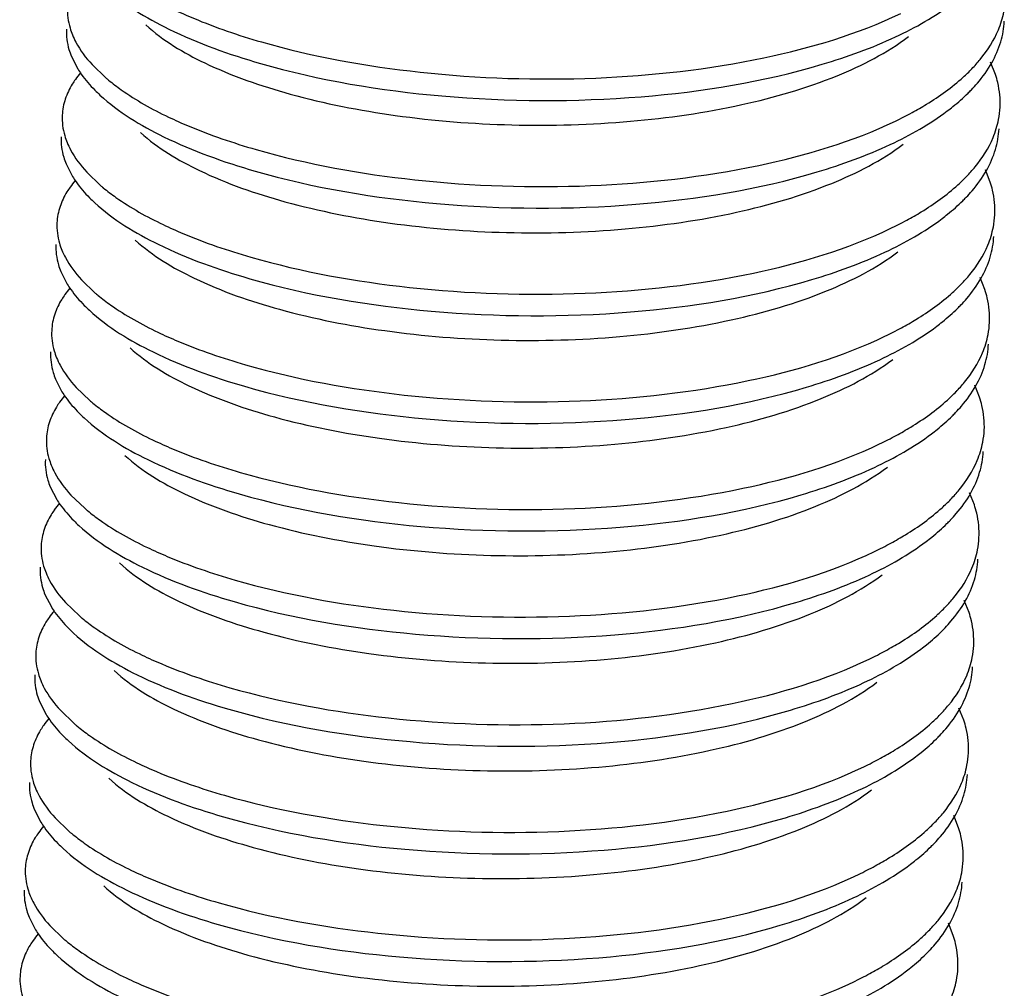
# Model space of a CAD drawing. Header units: millimetres. Extents: x -24622 to 2009, y -1603 to 2074.
# Tile 103 of 256: x -1464.43 to -1460.22, y 1067.79 to 1071.92. Entities that reach past the tile are written whole.
import ezdxf

# ---------------------------------------------------------------- set-up
doc = ezdxf.new("R2010")
doc.units = ezdxf.units.MM

msp = doc.modelspace()

# ---------------------------------------------------------------- linework, layer by layer
at = {"color": 7, "linetype": 'Continuous'}
for p, q in [((-1464.2077, 1071.7655), (-1464.1803, 1071.712)), ((-1460.26, 1071.6884), (-1460.2806, 1071.7401)), ((-1464.1195, 1071.7306), (-1464.0606, 1071.674)), ((-1464.2302, 1071.3059), (-1464.2028, 1071.2524)), ((-1460.2825, 1071.2288), (-1460.3032, 1071.2804)), ((-1464.142, 1071.2709), (-1464.0831, 1071.2144)), ((-1464.2528, 1070.8462), (-1464.2254, 1070.7928)), ((-1460.3051, 1070.7692), (-1460.3257, 1070.8208)), ((-1464.1646, 1070.8113), (-1464.1057, 1070.7547)), ((-1464.2753, 1070.3866), (-1464.2479, 1070.3332)), ((-1464.1871, 1070.3517), (-1464.1282, 1070.2951)), ((-1460.3276, 1070.3095), (-1460.3483, 1070.3612)), ((-1464.2979, 1069.927), (-1464.2704, 1069.8735)), ((-1464.2096, 1069.892), (-1464.1507, 1069.8355)), ((-1460.3502, 1069.8499), (-1460.3708, 1069.9016)), ((-1464.3204, 1069.4673), (-1464.293, 1069.4139)), ((-1464.2322, 1069.4324), (-1464.1733, 1069.3758)), ((-1460.3727, 1069.3903), (-1460.3933, 1069.4419)), ((-1464.3429, 1069.0077), (-1464.3155, 1068.9543)), ((-1464.2547, 1068.9728), (-1464.1958, 1068.9162)), ((-1460.3952, 1068.9307), (-1460.4159, 1068.9823)), ((-1464.3655, 1068.5481), (-1464.3381, 1068.4946)), ((-1464.2773, 1068.5132), (-1464.2183, 1068.4566)), ((-1460.4178, 1068.471), (-1460.4384, 1068.5227)), ((-1464.388, 1068.0885), (-1464.3606, 1068.035)), ((-1464.2998, 1068.0535), (-1464.2409, 1067.997)), ((-1460.4403, 1068.0114), (-1460.461, 1068.063))]:
    msp.add_line(p, q, dxfattribs=at)
for centre, radius, start, end in [((-1460.9138, 1072.2475), 0.7696, 312.0888, 315.9431), ((-1463.8527, 1071.4277), 0.4139, 139.821, 144.6456), ((-1463.5323, 1072.2907), 0.8121, 229.4182, 230.5251), ((-1463.6223, 1072.1033), 0.6838, 224.8372, 227.3741), ((-1460.89, 1072.1273), 0.7296, 314.6681, 316.2816), ((-1460.6094, 1071.5663), 0.3696, 349.088, 357.1835), ((-1461.387, 1072.9464), 1.6165, 295.6486, 298.4696), ((-1463.8752, 1070.968), 0.4139, 139.821, 144.6456), ((-1460.9363, 1071.7879), 0.7696, 312.0888, 315.9431), ((-1463.5548, 1071.8311), 0.8121, 229.4182, 230.5251), ((-1463.6448, 1071.6436), 0.6838, 224.8372, 227.3741), ((-1460.9125, 1071.6677), 0.7296, 314.6681, 316.2816), ((-1461.4095, 1072.4868), 1.6165, 295.6486, 298.4696), ((-1460.632, 1071.1066), 0.3696, 349.088, 357.1835), ((-1463.8978, 1070.5084), 0.4139, 139.821, 144.6456), ((-1460.9589, 1071.3283), 0.7696, 312.0888, 315.9431), ((-1463.5774, 1071.3715), 0.8121, 229.4182, 230.5251), ((-1463.6674, 1071.184), 0.6838, 224.8372, 227.3741), ((-1460.935, 1071.2081), 0.7296, 314.6681, 316.2816), ((-1461.432, 1072.0272), 1.6165, 295.6486, 298.4696), ((-1460.6545, 1070.647), 0.3696, 349.088, 357.1835), ((-1463.9203, 1070.0488), 0.4139, 139.821, 144.6456), ((-1460.9814, 1070.8686), 0.7696, 312.0888, 315.9431), ((-1463.5999, 1070.9118), 0.8121, 229.4182, 230.5251), ((-1463.6899, 1070.7244), 0.6838, 224.8372, 227.3741), ((-1460.9576, 1070.7485), 0.7296, 314.6681, 316.2816), ((-1461.4546, 1071.5675), 1.6165, 295.6486, 298.4696), ((-1460.677, 1070.1874), 0.3696, 349.088, 357.1835), ((-1463.9429, 1069.5892), 0.4139, 139.821, 144.6456), ((-1461.0039, 1070.409), 0.7696, 312.0888, 315.9431), ((-1463.6225, 1070.4522), 0.8121, 229.4182, 230.5251), ((-1463.7125, 1070.2647), 0.6838, 224.8372, 227.3741), ((-1460.9801, 1070.2888), 0.7296, 314.6681, 316.2816), ((-1461.4771, 1071.1079), 1.6165, 295.6486, 298.4696), ((-1460.6996, 1069.7278), 0.3696, 349.088, 357.1835), ((-1463.9654, 1069.1295), 0.4139, 139.821, 144.6456), ((-1461.0265, 1069.9494), 0.7696, 312.0888, 315.9431), ((-1463.645, 1069.9926), 0.8121, 229.4182, 230.5251), ((-1463.735, 1069.8051), 0.6838, 224.8372, 227.3741), ((-1461.0026, 1069.8292), 0.7296, 314.6681, 316.2816), ((-1461.4997, 1070.6483), 1.6165, 295.6486, 298.4696), ((-1460.7221, 1069.2681), 0.3696, 349.088, 357.1835), ((-1463.9879, 1068.6699), 0.4139, 139.821, 144.6456), ((-1461.049, 1069.4897), 0.7696, 312.0888, 315.9431), ((-1463.6675, 1069.533), 0.8121, 229.4182, 230.5251), ((-1463.7575, 1069.3455), 0.6838, 224.8372, 227.3741), ((-1461.0252, 1069.3696), 0.7296, 314.6681, 316.2816), ((-1461.5222, 1070.1887), 1.6165, 295.6486, 298.4696), ((-1460.7446, 1068.8085), 0.3696, 349.088, 357.1835), ((-1464.0105, 1068.2103), 0.4139, 139.821, 144.6456), ((-1463.6901, 1069.0733), 0.8121, 229.4182, 230.5251), ((-1461.0716, 1069.0301), 0.7696, 312.0888, 315.9431), ((-1463.7801, 1068.8859), 0.6838, 224.8372, 227.3741), ((-1461.0477, 1068.9099), 0.7296, 314.6681, 316.2816), ((-1460.7672, 1068.3489), 0.3696, 349.088, 357.1835), ((-1461.5447, 1069.729), 1.6165, 295.6486, 298.4696), ((-1464.033, 1067.7506), 0.4139, 139.821, 144.6456), ((-1463.7126, 1068.6137), 0.8121, 229.4182, 230.5251), ((-1461.0941, 1068.5705), 0.7696, 312.0888, 315.9431), ((-1463.8026, 1068.4262), 0.6838, 224.8372, 227.3741), ((-1461.0703, 1068.4503), 0.7296, 314.6681, 316.2816), ((-1460.7897, 1067.8892), 0.3696, 349.088, 357.1835), ((-1461.5673, 1069.2694), 1.6165, 295.6486, 298.4696)]:
    msp.add_arc(centre, radius, start, end, dxfattribs=at)
for points, start_tangent, end_tangent in [([(-1464.0629, 1072.0597), (-1463.7911, 1071.882), (-1463.4002, 1071.7352)], (0.735524, -0.677498), (0.961024, -0.276464)), ([(-1463.4002, 1071.7352), (-1462.625, 1071.5965), (-1461.7737, 1071.5932), (-1460.9998, 1071.7314), (-1460.6869, 1071.8485), (-1460.4432, 1071.9919)], (0.961024, -0.276464), (0.798461, 0.602046)), ([(-1464.2241, 1071.9738), (-1464.2134, 1071.8866), (-1464.2032, 1071.8574)], (-0.048761, -0.99881), (0.37737, -0.926062)), ([(-1463.7703, 1071.9661), (-1463.6857, 1071.9282), (-1463.3957, 1071.8271)], (0.902338, -0.43103), (0.961024, -0.276464)), ([(-1463.3957, 1071.8271), (-1462.7181, 1071.6981), (-1461.9672, 1071.673), (-1461.2489, 1071.7594), (-1460.6647, 1071.9488)], (0.961024, -0.276464), (0.901202, 0.4334)), ([(-1460.2476, 1071.8783), (-1460.2239, 1071.9559)], (0.385657, 0.922642), (0.18914, 0.98195)), ([(-1460.2373, 1071.8277), (-1460.2222, 1071.9158)], (0.28417, 0.958774), (0.048797, 0.998809)), ([(-1464.2286, 1071.8819), (-1464.2179, 1071.7946), (-1464.2077, 1071.7655)], (-0.048761, -0.99881), (0.37737, -0.926062)), ([(-1463.8893, 1071.8999), (-1463.6377, 1071.7374), (-1463.2728, 1071.6044), (-1462.8237, 1071.5133), (-1462.3259, 1071.4729), (-1461.8191, 1071.4882), (-1461.3435, 1071.5594), (-1460.9368, 1071.6827), (-1460.6315, 1071.8499)], (0.735477, -0.677549), (0.798212, 0.602377)), ([(-1460.3607, 1071.7123), (-1460.3248, 1071.7526), (-1460.2476, 1071.8783)], (0.694786, 0.719217), (0.385657, 0.922642)), ([(-1464.2032, 1071.8574), (-1464.1882, 1071.8254), (-1464.1195, 1071.7306)], (0.37737, -0.926062), (0.676472, -0.736469)), ([(-1460.2762, 1071.7374), (-1460.2373, 1071.8277)], (0.493567, 0.869708), (0.28417, 0.958774)), ([(-1460.3626, 1071.6231), (-1460.3373, 1071.651), (-1460.2762, 1071.7374)], (0.691016, 0.72284), (0.493567, 0.869708)), ([(-1464.1803, 1071.712), (-1464.1651, 1071.6891), (-1464.1072, 1071.6211)], (0.526052, -0.850452), (0.704812, -0.709394)), ([(-1464.1903, 1071.6672), (-1464.2039, 1071.6465), (-1464.2336, 1071.5833)], (-0.577811, -0.816171), (-0.31537, -0.948969)), ([(-1464.0486, 1071.6639), (-1463.9945, 1071.6227), (-1463.7929, 1071.5064)], (0.771848, -0.635807), (0.902338, -0.43103)), ([(-1460.6164, 1071.5254), (-1460.5544, 1071.5611), (-1460.3979, 1071.6763)], (0.878776, 0.477234), (0.741573, 0.670872)), ([(-1460.2402, 1071.5481), (-1460.2501, 1071.6533), (-1460.26, 1071.6884)], (0.048797, 0.998809), (-0.313223, 0.94968)), ([(-1464.2336, 1071.5833), (-1464.2467, 1071.5142)], (-0.31537, -0.948969), (-0.048761, -0.99881)), ([(-1464.0854, 1071.6001), (-1463.8137, 1071.4224), (-1463.4228, 1071.2755)], (0.735524, -0.677498), (0.961024, -0.276464)), ([(-1460.4657, 1071.5323), (-1460.4418, 1071.5509), (-1460.377, 1071.6084)], (0.798461, 0.602046), (0.711096, 0.703095)), ([(-1463.4228, 1071.2755), (-1462.6476, 1071.1369), (-1461.7962, 1071.1336), (-1461.0223, 1071.2718), (-1460.7094, 1071.3889), (-1460.4657, 1071.5323)], (0.961024, -0.276464), (0.798461, 0.602046)), ([(-1464.2467, 1071.5142), (-1464.236, 1071.4269), (-1464.2257, 1071.3978)], (-0.048761, -0.99881), (0.37737, -0.926062)), ([(-1463.7929, 1071.5064), (-1463.7082, 1071.4685), (-1463.4182, 1071.3675)], (0.902338, -0.43103), (0.961024, -0.276464)), ([(-1463.4182, 1071.3675), (-1462.7407, 1071.2384), (-1461.9898, 1071.2134), (-1461.2715, 1071.2997), (-1460.6873, 1071.4892)], (0.961024, -0.276464), (0.901202, 0.4334)), ([(-1460.2701, 1071.4187), (-1460.2465, 1071.4963)], (0.385657, 0.922642), (0.18914, 0.98195)), ([(-1460.2599, 1071.3681), (-1460.2448, 1071.4562)], (0.28417, 0.958774), (0.048797, 0.998809)), ([(-1464.2512, 1071.4223), (-1464.2405, 1071.335), (-1464.2302, 1071.3059)], (-0.048761, -0.99881), (0.37737, -0.926062)), ([(-1463.9118, 1071.4403), (-1463.6602, 1071.2777), (-1463.2953, 1071.1448), (-1462.8462, 1071.0537), (-1462.3484, 1071.0133), (-1461.8416, 1071.0285), (-1461.366, 1071.0998), (-1460.9594, 1071.2231), (-1460.654, 1071.3903)], (0.735477, -0.677549), (0.798207, 0.602384)), ([(-1460.3832, 1071.2527), (-1460.3473, 1071.293), (-1460.2701, 1071.4187)], (0.694786, 0.719217), (0.385657, 0.922642)), ([(-1464.2257, 1071.3978), (-1464.2107, 1071.3658), (-1464.142, 1071.2709)], (0.37737, -0.926062), (0.676472, -0.736469)), ([(-1460.2987, 1071.2778), (-1460.2599, 1071.3681)], (0.493567, 0.869708), (0.28417, 0.958774)), ([(-1460.3852, 1071.1635), (-1460.3599, 1071.1914), (-1460.2987, 1071.2778)], (0.691016, 0.72284), (0.493567, 0.869708)), ([(-1464.2028, 1071.2524), (-1464.1876, 1071.2295), (-1464.1298, 1071.1615)], (0.526052, -0.850452), (0.704812, -0.709394)), ([(-1464.2128, 1071.2075), (-1464.2264, 1071.1869), (-1464.2562, 1071.1237)], (-0.577811, -0.816171), (-0.31537, -0.948969)), ([(-1464.0711, 1071.2043), (-1464.0171, 1071.1631), (-1463.8154, 1071.0468)], (0.771848, -0.635807), (0.902338, -0.43103)), ([(-1460.6389, 1071.0658), (-1460.577, 1071.1014), (-1460.4205, 1071.2167)], (0.878776, 0.477234), (0.741573, 0.670872)), ([(-1460.2628, 1071.0885), (-1460.2726, 1071.1937), (-1460.2825, 1071.2288)], (0.048797, 0.998809), (-0.313223, 0.94968)), ([(-1460.4882, 1071.0727), (-1460.4643, 1071.0913), (-1460.3996, 1071.1488)], (0.798461, 0.602046), (0.711096, 0.703095)), ([(-1464.2562, 1071.1237), (-1464.2692, 1071.0546)], (-0.31537, -0.948969), (-0.048761, -0.99881)), ([(-1464.1079, 1071.1405), (-1463.8362, 1070.9628), (-1463.4453, 1070.8159)], (0.735524, -0.677498), (0.961024, -0.276464)), ([(-1463.4453, 1070.8159), (-1462.6701, 1070.6773), (-1461.8187, 1070.6739), (-1461.0449, 1070.8122), (-1460.7319, 1070.9293), (-1460.4882, 1071.0727)], (0.961024, -0.276464), (0.798461, 0.602046)), ([(-1464.2692, 1071.0546), (-1464.2585, 1070.9673), (-1464.2483, 1070.9382)], (-0.048761, -0.99881), (0.37737, -0.926062)), ([(-1463.8154, 1071.0468), (-1463.7308, 1071.0089), (-1463.4408, 1070.9078)], (0.902338, -0.43103), (0.961024, -0.276464)), ([(-1463.4408, 1070.9078), (-1462.7632, 1070.7788), (-1462.0123, 1070.7538), (-1461.294, 1070.8401), (-1460.7098, 1071.0296)], (0.961024, -0.276464), (0.901202, 0.4334)), ([(-1460.2926, 1070.959), (-1460.269, 1071.0367)], (0.385657, 0.922642), (0.18914, 0.98195)), ([(-1463.9344, 1070.9807), (-1463.6827, 1070.8181), (-1463.3179, 1070.6851), (-1462.8687, 1070.594), (-1462.371, 1070.5537), (-1461.8642, 1070.5689), (-1461.3886, 1070.6402), (-1460.9819, 1070.7635), (-1460.6766, 1070.9306)], (0.735477, -0.677549), (0.798212, 0.602377)), ([(-1460.2824, 1070.9085), (-1460.2673, 1070.9966)], (0.28417, 0.958774), (0.048797, 0.998809)), ([(-1464.2737, 1070.9626), (-1464.263, 1070.8754), (-1464.2528, 1070.8462)], (-0.048761, -0.99881), (0.37737, -0.926062)), ([(-1464.2483, 1070.9382), (-1464.2332, 1070.9062), (-1464.1646, 1070.8113)], (0.37737, -0.926062), (0.676472, -0.736469)), ([(-1460.4058, 1070.7931), (-1460.3698, 1070.8333), (-1460.2926, 1070.959)], (0.694786, 0.719217), (0.385657, 0.922642)), ([(-1460.3212, 1070.8182), (-1460.2824, 1070.9085)], (0.493567, 0.869708), (0.28417, 0.958774)), ([(-1460.4077, 1070.7038), (-1460.3824, 1070.7318), (-1460.3212, 1070.8182)], (0.691016, 0.72284), (0.493567, 0.869708)), ([(-1464.2254, 1070.7928), (-1464.2101, 1070.7698), (-1464.1523, 1070.7018)], (0.526052, -0.850452), (0.704812, -0.709394)), ([(-1464.2354, 1070.7479), (-1464.249, 1070.7273), (-1464.2787, 1070.664)], (-0.577811, -0.816171), (-0.31537, -0.948969)), ([(-1464.0936, 1070.7446), (-1464.0396, 1070.7035), (-1463.8379, 1070.5872)], (0.771848, -0.635807), (0.902338, -0.43103)), ([(-1460.6615, 1070.6061), (-1460.5995, 1070.6418), (-1460.443, 1070.7571)], (0.878776, 0.477234), (0.741573, 0.670872)), ([(-1460.2853, 1070.6289), (-1460.2952, 1070.734), (-1460.3051, 1070.7692)], (0.048797, 0.998809), (-0.313223, 0.94968)), ([(-1460.5108, 1070.613), (-1460.4868, 1070.6317), (-1460.4221, 1070.6892)], (0.798461, 0.602046), (0.711096, 0.703095)), ([(-1464.2787, 1070.664), (-1464.2918, 1070.5949)], (-0.31537, -0.948969), (-0.048761, -0.99881)), ([(-1464.1305, 1070.6808), (-1463.8587, 1070.5031), (-1463.4678, 1070.3563)], (0.735524, -0.677498), (0.961024, -0.276464)), ([(-1463.4678, 1070.3563), (-1462.6926, 1070.2176), (-1461.8413, 1070.2143), (-1461.0674, 1070.3525), (-1460.7545, 1070.4697), (-1460.5108, 1070.613)], (0.961024, -0.276464), (0.798461, 0.602046)), ([(-1464.2918, 1070.5949), (-1464.281, 1070.5077), (-1464.2708, 1070.4785)], (-0.048761, -0.99881), (0.37737, -0.926062)), ([(-1463.8379, 1070.5872), (-1463.7533, 1070.5493), (-1463.4633, 1070.4482)], (0.902338, -0.43103), (0.961024, -0.276464)), ([(-1463.4633, 1070.4482), (-1462.7857, 1070.3192), (-1462.0348, 1070.2941), (-1461.3165, 1070.3805), (-1460.7323, 1070.5699)], (0.961024, -0.276464), (0.901202, 0.4334)), ([(-1460.3152, 1070.4994), (-1460.2916, 1070.577)], (0.385657, 0.922642), (0.18914, 0.98195)), ([(-1463.9569, 1070.521), (-1463.7053, 1070.3585), (-1463.3404, 1070.2255), (-1462.8913, 1070.1344), (-1462.3935, 1070.094), (-1461.8867, 1070.1093), (-1461.4111, 1070.1806), (-1461.0045, 1070.3038), (-1460.6991, 1070.471)], (0.735477, -0.677549), (0.798212, 0.602377)), ([(-1460.3049, 1070.4488), (-1460.2898, 1070.5369)], (0.28417, 0.958774), (0.048797, 0.998809)), ([(-1464.2963, 1070.503), (-1464.2855, 1070.4158), (-1464.2753, 1070.3866)], (-0.048761, -0.99881), (0.37737, -0.926062)), ([(-1464.2708, 1070.4785), (-1464.2558, 1070.4465), (-1464.1871, 1070.3517)], (0.37737, -0.926062), (0.676472, -0.736469)), ([(-1460.4283, 1070.3334), (-1460.3924, 1070.3737), (-1460.3152, 1070.4994)], (0.694786, 0.719217), (0.385657, 0.922642)), ([(-1460.3438, 1070.3586), (-1460.3049, 1070.4488)], (0.493567, 0.869708), (0.28417, 0.958774)), ([(-1460.4302, 1070.2442), (-1460.4049, 1070.2722), (-1460.3438, 1070.3586)], (0.691016, 0.72284), (0.493567, 0.869708)), ([(-1464.2479, 1070.3332), (-1464.2327, 1070.3102), (-1464.1748, 1070.2422)], (0.526052, -0.850452), (0.704812, -0.709394)), ([(-1460.3079, 1070.1692), (-1460.3177, 1070.2744), (-1460.3276, 1070.3095)], (0.048797, 0.998809), (-0.313223, 0.94968)), ([(-1464.2579, 1070.2883), (-1464.2715, 1070.2676), (-1464.3012, 1070.2044)], (-0.577811, -0.816171), (-0.31537, -0.948969)), ([(-1464.1162, 1070.285), (-1464.0621, 1070.2438), (-1463.8605, 1070.1275)], (0.771848, -0.635807), (0.902338, -0.43103)), ([(-1460.684, 1070.1465), (-1460.6221, 1070.1822), (-1460.4655, 1070.2975)], (0.878776, 0.477234), (0.741573, 0.670872)), ([(-1460.5333, 1070.1534), (-1460.5094, 1070.172), (-1460.4446, 1070.2295)], (0.798461, 0.602046), (0.711096, 0.703095)), ([(-1464.3012, 1070.2044), (-1464.3143, 1070.1353)], (-0.31537, -0.948969), (-0.048761, -0.99881)), ([(-1464.153, 1070.2212), (-1463.8813, 1070.0435), (-1463.4904, 1069.8967)], (0.735524, -0.677498), (0.961024, -0.276464)), ([(-1463.4904, 1069.8967), (-1462.7152, 1069.758), (-1461.8638, 1069.7547), (-1461.0899, 1069.8929), (-1460.777, 1070.01), (-1460.5333, 1070.1534)], (0.961024, -0.276464), (0.798461, 0.602046)), ([(-1464.3143, 1070.1353), (-1464.3036, 1070.0481), (-1464.2934, 1070.0189)], (-0.048761, -0.99881), (0.37737, -0.926062)), ([(-1463.8605, 1070.1275), (-1463.7759, 1070.0896), (-1463.4859, 1069.9886)], (0.902338, -0.43103), (0.961024, -0.276464)), ([(-1463.4859, 1069.9886), (-1462.8083, 1069.8596), (-1462.0574, 1069.8345), (-1461.3391, 1069.9208), (-1460.7549, 1070.1103)], (0.961024, -0.276464), (0.901202, 0.4334)), ([(-1460.3377, 1070.0398), (-1460.3141, 1070.1174)], (0.385657, 0.922642), (0.18914, 0.98195)), ([(-1463.9794, 1070.0614), (-1463.7278, 1069.8988), (-1463.363, 1069.7659), (-1462.9138, 1069.6748), (-1462.4161, 1069.6344), (-1461.9092, 1069.6496), (-1461.4336, 1069.7209), (-1461.027, 1069.8442), (-1460.7216, 1070.0114)], (0.735477, -0.677549), (0.798212, 0.602377)), ([(-1460.3275, 1069.9892), (-1460.3124, 1070.0773)], (0.28417, 0.958774), (0.048797, 0.998809)), ([(-1464.3188, 1070.0434), (-1464.3081, 1069.9561), (-1464.2979, 1069.927)], (-0.048761, -0.99881), (0.37737, -0.926062)), ([(-1464.2934, 1070.0189), (-1464.2783, 1069.9869), (-1464.2096, 1069.892)], (0.37737, -0.926062), (0.676472, -0.736469)), ([(-1460.4508, 1069.8738), (-1460.4149, 1069.9141), (-1460.3377, 1070.0398)], (0.694786, 0.719217), (0.385657, 0.922642)), ([(-1460.3663, 1069.8989), (-1460.3275, 1069.9892)], (0.493567, 0.869708), (0.28417, 0.958774)), ([(-1460.4528, 1069.7846), (-1460.4275, 1069.8125), (-1460.3663, 1069.8989)], (0.691016, 0.72284), (0.493567, 0.869708)), ([(-1464.2704, 1069.8735), (-1464.2552, 1069.8506), (-1464.1974, 1069.7826)], (0.526052, -0.850452), (0.704812, -0.709394)), ([(-1460.3304, 1069.7096), (-1460.3402, 1069.8148), (-1460.3502, 1069.8499)], (0.048797, 0.998809), (-0.313223, 0.94968)), ([(-1464.2804, 1069.8287), (-1464.294, 1069.808), (-1464.3238, 1069.7448)], (-0.577811, -0.816171), (-0.31537, -0.948969)), ([(-1464.1387, 1069.8254), (-1464.0847, 1069.7842), (-1463.883, 1069.6679)], (0.771848, -0.635807), (0.902338, -0.43103)), ([(-1460.7065, 1069.6869), (-1460.6446, 1069.7225), (-1460.4881, 1069.8378)], (0.878776, 0.477234), (0.741573, 0.670872)), ([(-1464.1756, 1069.7616), (-1463.9038, 1069.5839), (-1463.5129, 1069.437)], (0.735524, -0.677498), (0.961024, -0.276464)), ([(-1460.5558, 1069.6938), (-1460.5319, 1069.7124), (-1460.4672, 1069.7699)], (0.798461, 0.602046), (0.711096, 0.703095)), ([(-1464.3238, 1069.7448), (-1464.3368, 1069.6757)], (-0.31537, -0.948969), (-0.048761, -0.99881)), ([(-1463.5129, 1069.437), (-1462.7377, 1069.2984), (-1461.8864, 1069.295), (-1461.1125, 1069.4333), (-1460.7995, 1069.5504), (-1460.5558, 1069.6938)], (0.961024, -0.276464), (0.798461, 0.602046)), ([(-1464.3368, 1069.6757), (-1464.3261, 1069.5884), (-1464.3159, 1069.5593)], (-0.048761, -0.99881), (0.37737, -0.926062)), ([(-1463.883, 1069.6679), (-1463.7984, 1069.63), (-1463.5084, 1069.529)], (0.902338, -0.43103), (0.961024, -0.276464)), ([(-1463.5084, 1069.529), (-1462.8308, 1069.3999), (-1462.0799, 1069.3749), (-1461.3616, 1069.4612), (-1460.7774, 1069.6507)], (0.961024, -0.276464), (0.901202, 0.4334)), ([(-1460.3603, 1069.5801), (-1460.3366, 1069.6578)], (0.385657, 0.922642), (0.18914, 0.98195)), ([(-1464.002, 1069.6018), (-1463.7504, 1069.4392), (-1463.3855, 1069.3063), (-1462.9364, 1069.2151), (-1462.4386, 1069.1748), (-1461.9318, 1069.19), (-1461.4562, 1069.2613), (-1461.0495, 1069.3846), (-1460.7442, 1069.5517)], (0.735477, -0.677549), (0.798207, 0.602384)), ([(-1460.35, 1069.5296), (-1460.3349, 1069.6177)], (0.28417, 0.958774), (0.048797, 0.998809)), ([(-1464.3413, 1069.5838), (-1464.3306, 1069.4965), (-1464.3204, 1069.4673)], (-0.048761, -0.99881), (0.37737, -0.926062)), ([(-1464.3159, 1069.5593), (-1464.3008, 1069.5273), (-1464.2322, 1069.4324)], (0.37737, -0.926062), (0.676472, -0.736469)), ([(-1460.4734, 1069.4142), (-1460.4374, 1069.4544), (-1460.3603, 1069.5801)], (0.694786, 0.719217), (0.385657, 0.922642)), ([(-1460.3888, 1069.4393), (-1460.35, 1069.5296)], (0.493567, 0.869708), (0.28417, 0.958774)), ([(-1460.4753, 1069.3249), (-1460.45, 1069.3529), (-1460.3888, 1069.4393)], (0.691016, 0.72284), (0.493567, 0.869708)), ([(-1464.293, 1069.4139), (-1464.2777, 1069.391), (-1464.2199, 1069.3229)], (0.526052, -0.850452), (0.704812, -0.709394)), ([(-1460.3529, 1069.25), (-1460.3628, 1069.3552), (-1460.3727, 1069.3903)], (0.048797, 0.998809), (-0.313223, 0.94968)), ([(-1464.303, 1069.369), (-1464.3166, 1069.3484), (-1464.3463, 1069.2851)], (-0.577811, -0.816171), (-0.31537, -0.948969)), ([(-1464.1613, 1069.3657), (-1464.1072, 1069.3246), (-1463.9056, 1069.2083)], (0.771848, -0.635807), (0.902338, -0.43103)), ([(-1460.7291, 1069.2273), (-1460.6671, 1069.2629), (-1460.5106, 1069.3782)], (0.878776, 0.477234), (0.741573, 0.670872)), ([(-1464.1981, 1069.302), (-1463.9264, 1069.1242), (-1463.5354, 1068.9774)], (0.735524, -0.677498), (0.961024, -0.276464)), ([(-1460.5784, 1069.2342), (-1460.5545, 1069.2528), (-1460.4897, 1069.3103)], (0.798461, 0.602046), (0.711096, 0.703095)), ([(-1464.3463, 1069.2851), (-1464.3594, 1069.2161)], (-0.31537, -0.948969), (-0.048761, -0.99881)), ([(-1464.3594, 1069.2161), (-1464.3486, 1069.1288), (-1464.3384, 1069.0996)], (-0.048761, -0.99881), (0.37737, -0.926062)), ([(-1463.5354, 1068.9774), (-1462.7603, 1068.8388), (-1461.9089, 1068.8354), (-1461.135, 1068.9737), (-1460.8221, 1069.0908), (-1460.5784, 1069.2342)], (0.961024, -0.276464), (0.798461, 0.602046)), ([(-1463.9056, 1069.2083), (-1463.8209, 1069.1704), (-1463.5309, 1069.0693)], (0.902338, -0.43103), (0.961024, -0.276464)), ([(-1463.5309, 1069.0693), (-1462.8534, 1068.9403), (-1462.1025, 1068.9152), (-1461.3841, 1069.0016), (-1460.7999, 1069.1911)], (0.961024, -0.276464), (0.901202, 0.4334)), ([(-1460.3828, 1069.1205), (-1460.3592, 1069.1982)], (0.385657, 0.922642), (0.18914, 0.98195)), ([(-1464.0245, 1069.1421), (-1463.7729, 1068.9796), (-1463.408, 1068.8466), (-1462.9589, 1068.7555), (-1462.4611, 1068.7151), (-1461.9543, 1068.7304), (-1461.4787, 1068.8017), (-1461.0721, 1068.925), (-1460.7667, 1069.0921)], (0.735477, -0.677549), (0.798212, 0.602377)), ([(-1460.3725, 1069.0699), (-1460.3574, 1069.158)], (0.28417, 0.958774), (0.048797, 0.998809)), ([(-1464.3639, 1069.1241), (-1464.3532, 1069.0369), (-1464.3429, 1069.0077)], (-0.048761, -0.99881), (0.37737, -0.926062)), ([(-1464.3384, 1069.0996), (-1464.3234, 1069.0677), (-1464.2547, 1068.9728)], (0.37737, -0.926062), (0.676472, -0.736469)), ([(-1460.4959, 1068.9545), (-1460.46, 1068.9948), (-1460.3828, 1069.1205)], (0.694786, 0.719217), (0.385657, 0.922642)), ([(-1460.4114, 1068.9797), (-1460.3725, 1069.0699)], (0.493567, 0.869708), (0.28417, 0.958774)), ([(-1460.4978, 1068.8653), (-1460.4725, 1068.8933), (-1460.4114, 1068.9797)], (0.691016, 0.72284), (0.493567, 0.869708)), ([(-1464.3155, 1068.9543), (-1464.3003, 1068.9313), (-1464.2424, 1068.8633)], (0.526052, -0.850452), (0.704812, -0.709394)), ([(-1460.3755, 1068.7903), (-1460.3853, 1068.8955), (-1460.3952, 1068.9307)], (0.048797, 0.998809), (-0.313223, 0.94968)), ([(-1464.3255, 1068.9094), (-1464.3391, 1068.8888), (-1464.3688, 1068.8255)], (-0.577811, -0.816171), (-0.31537, -0.948969)), ([(-1464.1838, 1068.9061), (-1464.1298, 1068.8649), (-1463.9281, 1068.7487)], (0.771848, -0.635807), (0.902338, -0.43103)), ([(-1460.7516, 1068.7676), (-1460.6897, 1068.8033), (-1460.5331, 1068.9186)], (0.878776, 0.477234), (0.741573, 0.670872)), ([(-1464.2206, 1068.8423), (-1463.9489, 1068.6646), (-1463.558, 1068.5178)], (0.735524, -0.677498), (0.961024, -0.276464)), ([(-1460.6009, 1068.7745), (-1460.577, 1068.7931), (-1460.5122, 1068.8507)], (0.798461, 0.602046), (0.711096, 0.703095)), ([(-1464.3688, 1068.8255), (-1464.3819, 1068.7564)], (-0.31537, -0.948969), (-0.048761, -0.99881)), ([(-1464.3819, 1068.7564), (-1464.3712, 1068.6692), (-1464.361, 1068.64)], (-0.048761, -0.99881), (0.37737, -0.926062)), ([(-1463.558, 1068.5178), (-1462.7828, 1068.3791), (-1461.9314, 1068.3758), (-1461.1575, 1068.514), (-1460.8446, 1068.6311), (-1460.6009, 1068.7745)], (0.961024, -0.276464), (0.798461, 0.602046)), ([(-1463.9281, 1068.7487), (-1463.8435, 1068.7108), (-1463.5535, 1068.6097)], (0.902338, -0.43103), (0.961024, -0.276464)), ([(-1463.5535, 1068.6097), (-1462.8759, 1068.4807), (-1462.125, 1068.4556), (-1461.4067, 1068.542), (-1460.8225, 1068.7314)], (0.961024, -0.276464), (0.901202, 0.4334)), ([(-1460.4053, 1068.6609), (-1460.3817, 1068.7385)], (0.385657, 0.922642), (0.18914, 0.98195)), ([(-1464.047, 1068.6825), (-1463.7954, 1068.52), (-1463.4306, 1068.387), (-1462.9814, 1068.2959), (-1462.4837, 1068.2555), (-1461.9769, 1068.2708), (-1461.5012, 1068.342), (-1461.0946, 1068.4653), (-1460.7893, 1068.6325)], (0.735477, -0.677549), (0.798212, 0.602377)), ([(-1460.3951, 1068.6103), (-1460.38, 1068.6984)], (0.28417, 0.958774), (0.048797, 0.998809)), ([(-1464.3864, 1068.6645), (-1464.3757, 1068.5772), (-1464.3655, 1068.5481)], (-0.048761, -0.99881), (0.37737, -0.926062)), ([(-1464.361, 1068.64), (-1464.3459, 1068.608), (-1464.2773, 1068.5132)], (0.37737, -0.926062), (0.676472, -0.736469)), ([(-1460.5185, 1068.4949), (-1460.4825, 1068.5352), (-1460.4053, 1068.6609)], (0.694786, 0.719217), (0.385657, 0.922642)), ([(-1460.4339, 1068.52), (-1460.3951, 1068.6103)], (0.493567, 0.869708), (0.28417, 0.958774)), ([(-1460.5204, 1068.4057), (-1460.4951, 1068.4336), (-1460.4339, 1068.52)], (0.691016, 0.72284), (0.493567, 0.869708)), ([(-1464.3381, 1068.4946), (-1464.3228, 1068.4717), (-1464.265, 1068.4037)], (0.526052, -0.850452), (0.704812, -0.709394)), ([(-1460.7741, 1068.308), (-1460.7122, 1068.3437), (-1460.5557, 1068.4589)], (0.878776, 0.477234), (0.741573, 0.670872)), ([(-1460.398, 1068.3307), (-1460.4078, 1068.4359), (-1460.4178, 1068.471)], (0.048797, 0.998809), (-0.313223, 0.94968)), ([(-1464.348, 1068.4498), (-1464.3617, 1068.4291), (-1464.3914, 1068.3659)], (-0.577811, -0.816171), (-0.31537, -0.948969)), ([(-1464.2063, 1068.4465), (-1464.1523, 1068.4053), (-1463.9506, 1068.289)], (0.771848, -0.635807), (0.902338, -0.43103)), ([(-1464.2432, 1068.3827), (-1463.9714, 1068.205), (-1463.5805, 1068.0581)], (0.735524, -0.677498), (0.961024, -0.276464)), ([(-1460.6235, 1068.3149), (-1460.5995, 1068.3335), (-1460.5348, 1068.391)], (0.798461, 0.602046), (0.711096, 0.703095)), ([(-1464.3914, 1068.3659), (-1464.4044, 1068.2968)], (-0.31537, -0.948969), (-0.048761, -0.99881)), ([(-1464.4044, 1068.2968), (-1464.3937, 1068.2095), (-1464.3835, 1068.1804)], (-0.048761, -0.99881), (0.37737, -0.926062)), ([(-1463.9506, 1068.289), (-1463.866, 1068.2511), (-1463.576, 1068.1501)], (0.902338, -0.43103), (0.961024, -0.276464)), ([(-1463.5805, 1068.0581), (-1462.8053, 1067.9195), (-1461.954, 1067.9162), (-1461.1801, 1068.0544), (-1460.8672, 1068.1715), (-1460.6235, 1068.3149)], (0.961024, -0.276464), (0.798461, 0.602046)), ([(-1463.576, 1068.1501), (-1462.8984, 1068.021), (-1462.1475, 1067.996), (-1461.4292, 1068.0823), (-1460.845, 1068.2718)], (0.961024, -0.276464), (0.901202, 0.4334)), ([(-1460.4279, 1068.2013), (-1460.4042, 1068.2789)], (0.385657, 0.922642), (0.18914, 0.98195)), ([(-1464.4089, 1068.2049), (-1464.3982, 1068.1176), (-1464.388, 1068.0885)], (-0.048761, -0.99881), (0.37737, -0.926062)), ([(-1464.0696, 1068.2229), (-1463.818, 1068.0603), (-1463.4531, 1067.9274), (-1463.004, 1067.8363), (-1462.5062, 1067.7959), (-1461.9994, 1067.8111), (-1461.5238, 1067.8824), (-1461.1171, 1068.0057), (-1460.8118, 1068.1729)], (0.735477, -0.677549), (0.798212, 0.602377)), ([(-1460.4176, 1068.1507), (-1460.4025, 1068.2388)], (0.28417, 0.958774), (0.048797, 0.998809)), ([(-1464.3835, 1068.1804), (-1464.3685, 1068.1484), (-1464.2998, 1068.0535)], (0.37737, -0.926062), (0.676472, -0.736469)), ([(-1460.541, 1068.0353), (-1460.5051, 1068.0756), (-1460.4279, 1068.2013)], (0.694786, 0.719217), (0.385657, 0.922642)), ([(-1460.4565, 1068.0604), (-1460.4176, 1068.1507)], (0.493567, 0.869708), (0.28417, 0.958774)), ([(-1460.5429, 1067.9461), (-1460.5176, 1067.974), (-1460.4565, 1068.0604)], (0.691016, 0.72284), (0.493567, 0.869708)), ([(-1464.3606, 1068.035), (-1464.3454, 1068.0121), (-1464.2875, 1067.9441)], (0.526052, -0.850452), (0.704812, -0.709394)), ([(-1460.7967, 1067.8484), (-1460.7347, 1067.884), (-1460.5782, 1067.9993)], (0.878776, 0.477234), (0.741573, 0.670872)), ([(-1460.4205, 1067.8711), (-1460.4304, 1067.9763), (-1460.4403, 1068.0114)], (0.048797, 0.998809), (-0.313223, 0.94968)), ([(-1464.3706, 1067.9901), (-1464.3842, 1067.9695), (-1464.4139, 1067.9063)], (-0.577811, -0.816171), (-0.31537, -0.948969)), ([(-1464.2289, 1067.9869), (-1464.1748, 1067.9457), (-1463.9732, 1067.8294)], (0.771848, -0.635807), (0.902338, -0.43103)), ([(-1464.2657, 1067.9231), (-1463.994, 1067.7454), (-1463.6031, 1067.5985)], (0.735524, -0.677498), (0.961024, -0.276464)), ([(-1460.646, 1067.8553), (-1460.6221, 1067.8739), (-1460.5573, 1067.9314)], (0.798461, 0.602046), (0.711096, 0.703095)), ([(-1464.4139, 1067.9063), (-1464.427, 1067.8372)], (-0.31537, -0.948969), (-0.048761, -0.99881)), ([(-1464.427, 1067.8372), (-1464.4163, 1067.7499), (-1464.406, 1067.7208)], (-0.048761, -0.99881), (0.37737, -0.926062)), ([(-1463.9732, 1067.8294), (-1463.8885, 1067.7915), (-1463.5985, 1067.6904)], (0.902338, -0.43103), (0.961024, -0.276464)), ([(-1463.6031, 1067.5985), (-1462.8279, 1067.4599), (-1461.9765, 1067.4565), (-1461.2026, 1067.5948), (-1460.8897, 1067.7119), (-1460.646, 1067.8553)], (0.961024, -0.276464), (0.798461, 0.602046)), ([(-1463.5985, 1067.6904), (-1462.921, 1067.5614), (-1462.1701, 1067.5364), (-1461.4518, 1067.6227), (-1460.8676, 1067.8122)], (0.961024, -0.276464), (0.901202, 0.4334)), ([(-1460.4504, 1067.7416), (-1460.4268, 1067.8193)], (0.385657, 0.922642), (0.18914, 0.98195))]:
    msp.add_spline(points, degree=3, dxfattribs=dict(at, start_tangent=start_tangent, end_tangent=end_tangent))

doc.saveas('drawing.dxf')
